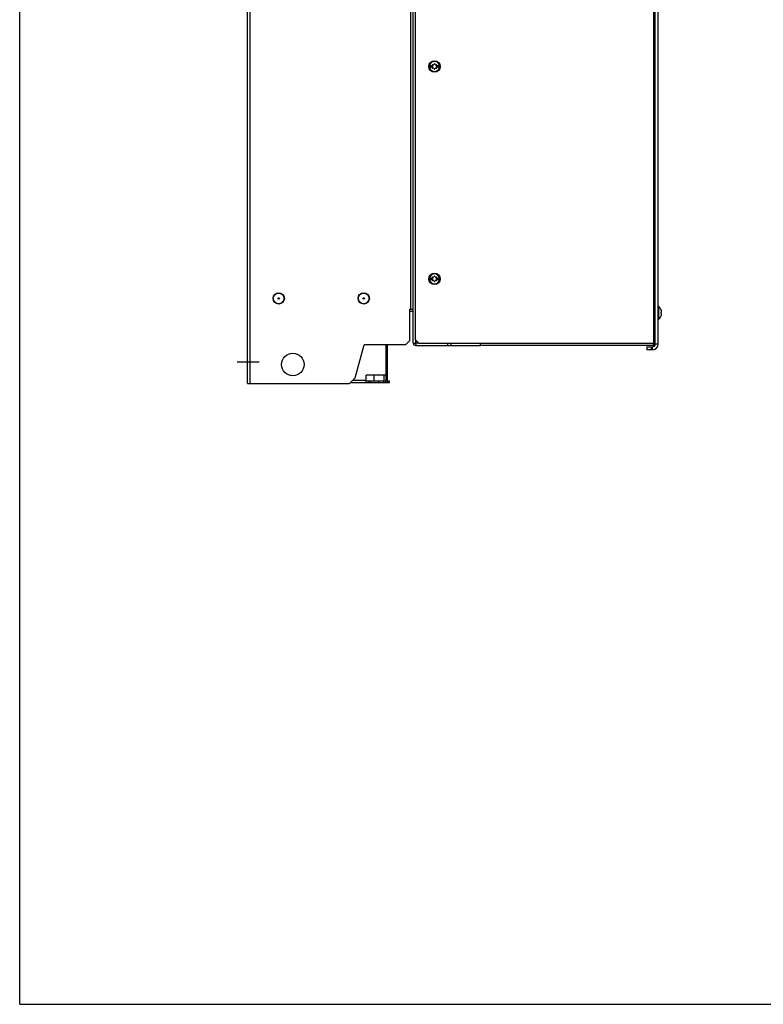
# Model space of a CAD drawing. Header units: millimetres. Extents: x 0 to 2100, y 0 to 1500.
# Tile 1 of 45: x 0 to 525, y 0 to 695. Entities that reach past the tile are written whole.
import ezdxf

# ---------------------------------------------------------------- set-up
doc = ezdxf.new("R2010")
doc.units = ezdxf.units.MM
doc.header["$LTSCALE"] = 115.5
doc.linetypes.add('CENTER', pattern=[0.6, 0.375, -0.075, 0.075, -0.075])
doc.layers.get('0').update_dxf_attribs({"linetype": 'CONTINUOUS'})
doc.layers.add('002_AXIS', color=7, linetype='CONTINUOUS')
doc.layers.add('00_COMPONENTS', color=7, linetype='CONTINUOUS')

msp = doc.modelspace()

# ---------------------------------------------------------------- linework, layer by layer
at = {"color": 7, "linetype": 'CONTINUOUS'}
for p, q in [((0, 0), (0, 1500)), ((448.75, 466.33), (448.75, 1039.33)), ((289.29, 662.93), (291.22, 662.93)), ((291.22, 661.73), (289.29, 661.73)), ((291.23, 662.92), (291.22, 662.93)), ((291.22, 661.73), (291.23, 661.74)), ((294.49, 662.93), (294.48, 662.92)), ((294.48, 661.74), (294.49, 661.73)), ((294.49, 662.93), (296.42, 662.93)), ((296.42, 661.73), (294.49, 661.73)), ((289.29, 512.93), (291.22, 512.93)), ((291.22, 511.73), (289.29, 511.73)), ((291.23, 512.92), (291.22, 512.93)), ((291.22, 511.73), (291.23, 511.74)), ((294.49, 512.93), (294.48, 512.92)), ((294.48, 511.74), (294.49, 511.73)), ((294.49, 512.93), (296.42, 512.93)), ((296.42, 511.73), (294.49, 511.73)), ((450.75, 493.03), (451.04, 493.03)), ((451.04, 493.03), (451.04, 483.63)), ((452, 492.03), (452, 492)), ((453.21, 488.83), (452.84, 488.83)), ((453.21, 487.83), (452.84, 487.83)), ((450.75, 483.63), (451.04, 483.63)), ((452, 484.67), (452, 484.63)), ((442.75, 464.33), (446.75, 464.33)), ((442.75, 464.33), (442.75, 462.33)), ((445.75, 464.33), (445.75, 462.33)), ((259.65, 446.26), (258.65, 446.26)), ((244.68, 440.23), (261.1, 440.23)), ((246.68, 439.23), (246.68, 440.23)), ((250.04, 444.26), (250.04, 440.43)), ((250.04, 440.43), (257.16, 440.43)), ((250.34, 440.43), (250.34, 440.23)), ((252, 439.13), (255.2, 439.13)), ((256.86, 440.43), (256.86, 440.23)), ((257.16, 444.26), (257.16, 440.43)), ((258.65, 440.53), (258.65, 444.26)), ((261.1, 439.23), (261.1, 440.23)), ((0, 0), (2100, 0))]:
    msp.add_line(p, q, dxfattribs=at)
at = {"color": 3, "linetype": 'CONTINUOUS'}
for p, q in [((279.35, 469.33), (279.35, 1036.33)), ((450.75, 466.33), (450.75, 1039.33)), ((279.35, 469.33), (281.85, 466.83)), ((281.85, 466.83), (325.35, 466.83)), ((325.35, 465.33), (325.35, 466.83)), ((258.65, 444.26), (258.65, 465.83)), ((259.65, 440.53), (259.65, 465.83)), ((447.75, 465.33), (325.35, 465.33)), ((446.75, 462.33), (442.75, 462.33)), ((233.75, 439.23), (261.1, 439.23)), ((258.65, 444.26), (244.68, 444.26)), ((244.68, 439.23), (244.68, 444.26))]:
    msp.add_line(p, q, dxfattribs=at)
at = {"color": 9, "linetype": 'CONTINUOUS'}
for p, q in [((447.45, 466.63), (325.35, 466.63)), ((450.75, 466.33), (448.75, 466.33)), ((446.75, 462.33), (446.75, 464.33)), ((244.68, 440.53), (235.05, 440.53)), ((246.71, 440.23), (246.71, 439.23)), ((247.68, 439.23), (247.68, 440.23)), ((253.6, 439.23), (253.6, 440.23)), ((256.87, 440.23), (256.87, 439.23)), ((258.35, 440.23), (258.35, 439.23)), ((259.65, 440.53), (258.65, 440.53)), ((259.37, 440.23), (259.37, 439.23))]:
    msp.add_line(p, q, dxfattribs=at)
at = {"color": 2, "linetype": 'CONTINUOUS'}
for p, q in [((252, 439.13), (252, 439.23)), ((255.2, 439.13), (255.2, 439.23))]:
    msp.add_line(p, q, dxfattribs=at)
at = {"color": 7, "linetype": 'CONTINUOUS'}
for centre in [(292.85, 662.33), (292.85, 512.33)]:
    msp.add_circle(centre, 4, dxfattribs=at)
for centre, radius, start, end in [((292.85, 662.33), 3.61, 170.44028, 189.55972), ((291.38, 663.18), 0.3, 60, 236.44269), ((291.38, 661.48), 0.3, 123.55731, 300), ((290.89, 662.33), 0.681, 300, 60), ((291.87, 664.03), 0.681, 240, 360), ((291.87, 660.63), 0.681, 0, 120), ((292.85, 664.03), 0.3, 0, 180), ((292.85, 660.63), 0.3, 180, 360), ((293.84, 664.03), 0.681, 180, 300), ((293.84, 660.63), 0.681, 60, 180), ((294.82, 662.33), 0.681, 120, 240), ((294.33, 663.18), 0.3, 303.55731, 120), ((294.33, 661.48), 0.3, 240, 56.44269), ((292.85, 662.33), 3.61, 350.44028, 9.55972), ((292.85, 512.33), 3.61, 170.44028, 189.55972), ((291.38, 513.18), 0.3, 60, 236.44269), ((291.38, 511.48), 0.3, 123.55731, 300), ((290.89, 512.33), 0.681, 300, 60), ((291.87, 514.03), 0.681, 240, 360), ((291.87, 510.63), 0.681, 0, 120), ((292.85, 514.03), 0.3, 0, 180), ((292.85, 510.63), 0.3, 180, 360), ((293.84, 514.03), 0.681, 180, 300), ((293.84, 510.63), 0.681, 60, 180), ((294.82, 512.33), 0.681, 120, 240), ((294.33, 513.18), 0.3, 303.55731, 120), ((294.33, 511.48), 0.3, 240, 56.44269), ((292.85, 512.33), 3.61, 350.44028, 9.55972), ((447.15, 488.33), 6.1, 37.337, 50.39807), ((447.15, 488.33), 6.08, 4.71756, 37.08266), ((447.15, 488.33), 6.08, 322.91734, 355.28244), ((446.08, 488.33), 6.79, 355.77402, 4.22598), ((447.15, 488.33), 6.1, 309.60193, 322.663), ((446.75, 466.33), 2, 270, 360), ((258.35, 440.53), 0.3, 270, 360)]:
    msp.add_arc(centre, radius, start, end, dxfattribs=at)
at = {"color": 9, "linetype": 'CONTINUOUS'}
for centre, start, end in [((292.85, 662.33), 9.7431, 170.2569), ((292.85, 662.33), 189.7431, 350.2569), ((292.85, 512.33), 9.7431, 170.2569), ((292.85, 512.33), 189.7431, 350.2569)]:
    msp.add_arc(centre, 3.55, start, end, dxfattribs=at)
at = {"color": 3, "linetype": 'CONTINUOUS'}
for centre, radius, start in [((446.75, 466.33), 4, 270), ((258.35, 440.53), 1.3, 347.60032)]:
    msp.add_arc(centre, radius, start, 360, dxfattribs=at)
at = {"layer": '002_AXIS', "color": 9, "linetype": 'CONTINUOUS'}
msp.add_line((447.45, 1039.03), (447.45, 466.63), dxfattribs=at)
at = {"layer": '002_AXIS', "color": 3, "linetype": 'CONTINUOUS'}
for p, q in [((447.52, 466.33), (447.53, 466.28)), ((447.53, 466.32), (447.54, 466.27)), ((447.75, 466.56), (447.8, 466.55)), ((447.77, 466.56), (447.82, 466.55))]:
    msp.add_line(p, q, dxfattribs=at)
at = {"layer": '002_AXIS', "color": 7, "linetype": 'CONTINUOUS'}
for p, q in [((448.75, 466.33), (447.75, 466.33)), ((447.75, 466.33), (447.75, 465.33)), ((252, 439.13), (251.9, 439.23)), ((252, 439.13), (255.2, 439.13)), ((255.2, 439.13), (255.3, 439.23))]:
    msp.add_line(p, q, dxfattribs=at)
at = {"layer": '002_AXIS', "color": 7, "linetype": 'CENTER'}
msp.add_line((153.47, 453.83), (169.15, 453.83), dxfattribs=at)
at = {"layer": '002_AXIS', "color": 3, "linetype": 'CONTINUOUS'}
for centre, start, end in [((409.97, 457.79), 12.799, 13.2786), ((456.3, 504.12), 256.7214, 257.201)]:
    msp.add_arc(centre, 38.52, start, end, dxfattribs=at)
at = {"layer": '002_AXIS', "color": 7, "linetype": 'CONTINUOUS'}
for points in [[(447.45, 466.63), (447.49, 466.59), (447.56, 466.52), (447.66, 466.43), (447.71, 466.37), (447.75, 466.34), (447.75, 466.33)], [(447.45, 466.63), (447.49, 466.59), (447.57, 466.52), (447.65, 466.42), (447.72, 466.38), (447.74, 466.33), (447.75, 466.33)]]:
    msp.add_open_spline(points, degree=3, knots=[0, 0, 0, 0, 0.397446, 0.711643, 0.923165, 1, 1, 1, 1], dxfattribs=at)
at = {"layer": '002_AXIS', "color": 3, "linetype": 'CONTINUOUS'}
for points in [[(447.54, 466.27), (447.57, 466.14), (447.61, 465.96), (447.66, 465.74), (447.69, 465.6), (447.72, 465.5), (447.73, 465.41), (447.75, 465.37), (447.75, 465.33), (447.75, 465.33)], [(447.82, 466.55), (447.95, 466.52), (448.12, 466.48), (448.35, 466.43), (448.48, 466.4), (448.59, 466.37), (448.68, 466.35), (448.72, 466.33), (448.75, 466.34), (448.75, 466.33)]]:
    msp.add_open_spline(points, degree=3, knots=[0, 0, 0, 0, 0.402353, 0.572166, 0.718515, 0.837418, 0.925795, 0.980901, 1, 1, 1, 1], dxfattribs=at)
at = {"layer": '00_COMPONENTS', "color": 3, "linetype": 'CONTINUOUS'}
for p, q in [((160.85, 438.33), (160.85, 1068.33)), ((277.85, 467.13), (277.85, 1039.33)), ((275.35, 491.03), (277.81, 491.03)), ((275.35, 468.83), (275.35, 491.03)), ((275.35, 468.83), (272.35, 465.83)), ((281.85, 466.83), (279.65, 466.83)), ((304.35, 466.83), (304.35, 465.33)), ((236.95, 442.43), (243.22, 465.83)), ((272.35, 465.83), (243.22, 465.83)), ((279.65, 465.33), (325.35, 465.33)), ((160.85, 438.33), (232.85, 438.33)), ((232.85, 438.33), (236.95, 442.43))]:
    msp.add_line(p, q, dxfattribs=at)
at = {"layer": '00_COMPONENTS', "color": 9, "linetype": 'CONTINUOUS'}
for p, q in [((162.65, 438.33), (162.65, 1068.33)), ((276.05, 491.03), (276.05, 1027.83)), ((279.65, 466.83), (279.65, 469.03))]:
    msp.add_line(p, q, dxfattribs=at)
at = {"layer": '00_COMPONENTS', "color": 7, "linetype": 'CONTINUOUS'}
for p, q in [((275.35, 489.53), (277.85, 489.53)), ((279.65, 466.83), (279.65, 465.33)), ((302.35, 465.33), (302.35, 466.83))]:
    msp.add_line(p, q, dxfattribs=at)
at = {"layer": '00_COMPONENTS', "color": 3, "linetype": 'CONTINUOUS'}
for centre, radius in [((182.85, 498.53), 4), ((242.85, 498.53), 4), ((192.85, 451.83), 8)]:
    msp.add_circle(centre, radius, dxfattribs=at)
at = {"layer": '00_COMPONENTS', "color": 7, "linetype": 'CONTINUOUS'}
for centre, radius in [((182.85, 498.53), 3.8), ((242.85, 498.53), 3.8), ((182.85, 498.53), 0.5), ((242.85, 498.53), 0.5)]:
    msp.add_circle(centre, radius, dxfattribs=at)
at = {"layer": '00_COMPONENTS', "color": 3, "linetype": 'CONTINUOUS'}
for centre, radius, start, end in [((279.65, 467.13), 1.8, 180, 270), ((279.68, 478.49), 11.65, 268.19367, 269.85905)]:
    msp.add_arc(centre, radius, start, end, dxfattribs=at)
msp.add_open_spline([(277.85, 467.13), (277.85, 467.08), (278.03, 466.99), (278.3, 466.93), (278.77, 466.86), (279.12, 466.84), (279.32, 466.84)], degree=3, knots=[0, 0, 0, 0, 0.095921, 0.304373, 0.616329, 1, 1, 1, 1], dxfattribs=at)

doc.saveas('drawing.dxf')
